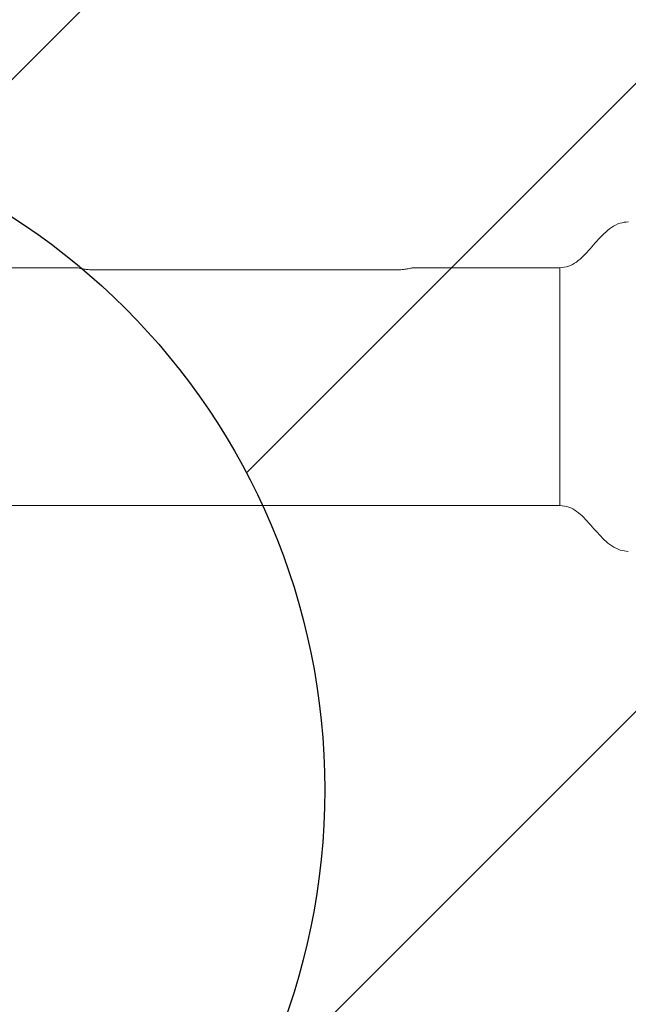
# Model space of a CAD drawing. Header units: millimetres. Extents: x 46 to 192, y 52 to 259.
# Tile 6 of 17: x 116 to 127, y 88 to 106. Entities that reach past the tile are written whole.
import ezdxf

# ---------------------------------------------------------------- set-up
doc = ezdxf.new("R2010")
doc.units = ezdxf.units.MM
doc.layers.add('标注层', color=3, linetype='Continuous')

msp = doc.modelspace()

# ---------------------------------------------------------------- hatches: boundary and pattern name
at = {"layer": '标注层'}
h = msp.add_hatch(dxfattribs=at)
h.set_pattern_fill('ANSI31', color=256, scale=2.5, style=0)
edge = h.paths.add_edge_path(flags=0)
edge.add_arc((109.41589, 92.06884), 40.32983, 0, 360)
edge = h.paths.add_edge_path(flags=0)
edge.add_arc((109.41589, 92.06884), 12.169, 0, 360)

# ---------------------------------------------------------------- linework, layer by layer
at = {"color": 7, "linetype": 'Continuous', "lineweight": 18}
for p, q in [((117.16743, 101.40134), (114.54089, 101.40134)), ((125.79089, 101.40134), (123.16435, 101.40134)), ((122.84089, 101.36134), (117.49089, 101.36134)), ((114.54089, 97.15134), (125.79089, 97.15134))]:
    msp.add_line(p, q, dxfattribs=at)
at = {"color": 8, "linetype": 'Continuous', "lineweight": 18}
msp.add_line((125.79089, 101.40134), (125.79089, 97.15134), dxfattribs=at)
at = {"color": 7, "linetype": 'Continuous', "lineweight": 18}
for points, knots in [([(127.0153, 102.22212), (126.96491, 102.21706), (126.85744, 102.20627), (126.70936, 102.12389), (126.57433, 102.01086), (126.45138, 101.87827), (126.33408, 101.74142), (126.21616, 101.61143), (126.09126, 101.50155), (125.9497, 101.4181), (125.84395, 101.40694), (125.79089, 101.40134)], [0, 0, 0, 0, 0.099079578, 0.211301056, 0.326915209, 0.446613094, 0.567382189, 0.682961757, 0.792379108, 0.895812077, 1, 1, 1, 1]), ([(117.49089, 101.36134), (117.45966, 101.362), (117.3973, 101.36331), (117.31369, 101.37245), (117.24229, 101.38405), (117.18814, 101.39573), (117.16533, 101.40148), (117.16709, 101.40104), (117.16743, 101.40095)], [0, 0, 0, 0, 0.16072806, 0.32097258, 0.49178208, 0.69537073, 0.94130237, 1, 1, 1, 1]), ([(123.16435, 101.40095), (123.16453, 101.401), (123.16503, 101.40112), (123.15128, 101.39771), (123.12327, 101.39126), (123.07511, 101.3815), (123.00056, 101.36984), (122.91381, 101.36222), (122.85865, 101.36155), (122.84089, 101.36134)], [0, 0, 0, 0, 0.08243029, 0.22732754, 0.37258072, 0.52336163, 0.71518572, 0.90826974, 1, 1, 1, 1]), ([(125.79089, 97.15134), (125.84489, 97.14552), (125.9526, 97.13393), (126.09626, 97.04761), (126.22284, 96.93458), (126.3418, 96.80228), (126.45923, 96.66543), (126.58133, 96.53517), (126.7147, 96.42534), (126.86009, 96.3459), (126.96505, 96.33553), (127.01397, 96.3307)], [0, 0, 0, 0, 0.10611507, 0.21163256, 0.32345117, 0.44154118, 0.56247752, 0.67995904, 0.79341096, 0.90370138, 1, 1, 1, 1])]:
    msp.add_open_spline(points, degree=3, knots=knots, dxfattribs=at)
at = {"layer": '标注层'}
for radius in [40.32983, 12.169]:
    msp.add_circle((109.41589, 92.06884), radius, dxfattribs=at)

doc.saveas('drawing.dxf')
